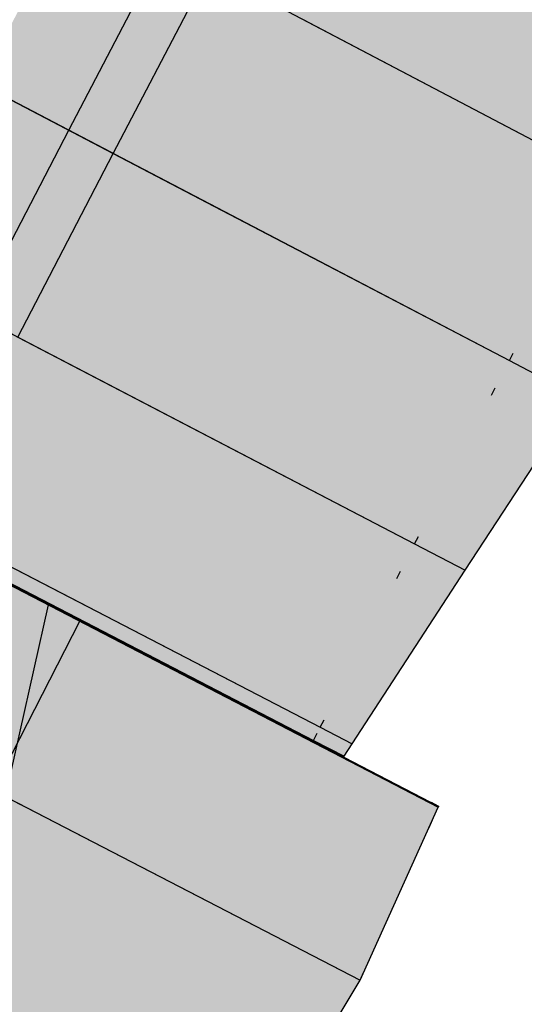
# Model space of a CAD drawing. Header units: metres. Extents: x 768989 to 770994, y 8991298 to 8992309.
# Tile 43 of 57: x 769495.54 to 769501.59, y 8992040.06 to 8992051.86. Entities that reach past the tile are written whole.
import ezdxf

# ---------------------------------------------------------------- set-up
doc = ezdxf.new("R2010")
doc.units = ezdxf.units.M
doc.header["$XCLIPFRAME"] = 2
for name, pattern in [('CENTER', [2, 1.25, -0.25, 0.25, -0.25]), ('CENTER2', [1.125, 0.75, -0.125, 0.125, -0.125]), ('DOT', [6.35, 0, -6.35]), ('DOT2', [3.175, 0, -3.175])]:
    doc.linetypes.add(name, pattern=pattern)
for name, color, linetype in [('+Corr_P_Secc_Cort-Rell', 12, 'CENTER2'), ('+SL-Corredor-G30', 150, 'CENTER'), ('+SL-Corredor-G60', 92, 'CENTER'), ('+SL-Corredor-Rell_Secund', 52, 'DOT2'), ('__Ortofoto', 7, 'Continuous')]:
    doc.layers.add(name, color=color, linetype=linetype)
picture_1 = doc.add_image_def('image1.ecw', size_in_pixel=(24806, 30931))

# ---------------------------------------------------------------- blocks, each defined once
blk = doc.blocks.new('*U112')
at = {"linetype": 'Continuous', "lineweight": -3, "true_color": 0xffffff}
for points in [[(769492.692, 8992046.516), (769492.697, 8992046.525), (769492.779, 8992046.684), (769493.921, 8992048.89), (769495.067, 8992051.093), (769496.216, 8992053.295), (769497.369, 8992055.495), (769498.525, 8992057.693), (769499.686, 8992059.889), (769500.85, 8992062.083), (769502.022, 8992064.287), (769503.196, 8992066.494), (769504.371, 8992068.701), (769505.545, 8992070.908), (769506.72, 8992073.115), (769507.032, 8992073.702), (769507.044, 8992073.724), (769507.048, 8992073.733), (769513.311, 8992070.386), (769513.307, 8992070.378), (769513.295, 8992070.356), (769512.984, 8992069.768), (769511.814, 8992067.558), (769510.645, 8992065.349), (769509.475, 8992063.139), (769508.306, 8992060.929), (769507.14, 8992058.726), (769505.987, 8992056.54), (769504.837, 8992054.352), (769503.691, 8992052.162), (769502.548, 8992049.97), (769501.41, 8992047.776), (769500.274, 8992045.58), (769499.143, 8992043.382), (769499.062, 8992043.224), (769499.057, 8992043.215), (769492.692, 8992046.516)], [(769499.057, 8992043.215), (769499.062, 8992043.224), (769499.143, 8992043.382), (769500.274, 8992045.58), (769501.41, 8992047.776), (769502.548, 8992049.97), (769503.691, 8992052.162), (769504.837, 8992054.352), (769505.987, 8992056.54), (769507.14, 8992058.726), (769508.306, 8992060.929), (769509.475, 8992063.139), (769510.645, 8992065.349), (769511.814, 8992067.558), (769512.984, 8992069.768), (769513.295, 8992070.356), (769513.307, 8992070.378), (769513.311, 8992070.386), (769514.95, 8992069.511), (769514.945, 8992069.502), (769514.935, 8992069.48), (769514.641, 8992068.882), (769513.537, 8992066.638), (769512.431, 8992064.394), (769511.31, 8992062.159), (769510.19, 8992059.923), (769509.042, 8992057.711), (769507.678, 8992055.641), (769506.316, 8992053.569), (769504.955, 8992051.495), (769503.595, 8992049.42), (769502.237, 8992047.343), (769500.881, 8992045.264), (769499.526, 8992043.184), (769499.428, 8992043.034), (769499.423, 8992043.025), (769499.057, 8992043.215)], [(769416.189, 8991904.638), (769416.982, 8991907.016), (769417.775, 8991909.394), (769418.505, 8991911.372), (769419.424, 8991913.136), (769420.456, 8991914.835), (769421.61, 8991916.472), (769423.162, 8991918.444), (769424.715, 8991920.415), (769426.11, 8991922.49), (769427.439, 8991924.608), (769428.769, 8991926.725), (769430.099, 8991928.843), (769431.435, 8991930.957), (769432.777, 8991933.066), (769434.133, 8991935.2), (769435.489, 8991937.364), (769436.922, 8991939.477), (769438.382, 8991941.575), (769439.827, 8991943.684), (769441.257, 8991945.803), (769442.673, 8991947.932), (769444.073, 8991950.071), (769445.477, 8991952.21), (769446.884, 8991954.347), (769448.204, 8991956.537), (769449.558, 8991958.708), (769450.918, 8991960.877), (769452.262, 8991963.055), (769453.591, 8991965.243), (769454.904, 8991967.441), (769456.188, 8991969.656), (769457.461, 8991971.878), (769458.595, 8991974.174), (769459.701, 8991976.484), (769460.791, 8991978.801), (769461.865, 8991981.126), (769462.922, 8991983.457), (769463.964, 8991985.796), (769464.976, 8991988.096), (769465.988, 8991990.385), (769467.038, 8991992.655), (769468.13, 8991994.904), (769469.293, 8991997.117), (769470.455, 8991999.331), (769471.618, 8992001.545), (769472.781, 8992003.759), (769473.943, 8992005.973), (769475.106, 8992008.187), (769476.217, 8992010.426), (769477.321, 8992012.67), (769478.425, 8992014.913), (769479.529, 8992017.156), (769480.633, 8992019.399), (769481.759, 8992021.631), (769482.891, 8992023.86), (769484.019, 8992026.074), (769485.13, 8992028.292), (769486.247, 8992030.507), (769487.369, 8992032.72), (769488.397, 8992034.981), (769489.399, 8992037.255), (769490.405, 8992039.528), (769491.417, 8992041.798), (769492.435, 8992044.066), (769493.157, 8992046.264), (769493.161, 8992046.273), (769500.564, 8992042.434), (769500.558, 8992042.426), (769499.622, 8992040.352), (769498.344, 8992038.234), (769497.067, 8992036.114), (769495.792, 8992033.992), (769494.519, 8992031.869), (769493.289, 8992029.723), (769492.194, 8992027.509), (769491.1, 8992025.295), (769490.008, 8992023.079), (769488.942, 8992020.845), (769487.864, 8992018.589), (769486.778, 8992016.337), (769485.663, 8992014.1), (769484.547, 8992011.862), (769483.432, 8992009.625), (769482.316, 8992007.388), (769481.209, 8992005.146), (769480.172, 8992002.87), (769479.135, 8992000.594), (769478.097, 8991998.317), (769477.06, 8991996.041), (769476.023, 8991993.765), (769474.986, 8991991.488), (769473.854, 8991989.259), (769472.666, 8991987.058), (769471.428, 8991984.881), (769470.177, 8991982.693), (769468.885, 8991980.443), (769467.587, 8991978.197), (769466.285, 8991975.954), (769464.977, 8991973.717), (769463.664, 8991971.483), (769462.361, 8991969.245), (769461.218, 8991966.921), (769460.062, 8991964.603), (769458.919, 8991962.276), (769457.771, 8991959.951), (769456.617, 8991957.628), (769455.458, 8991955.306), (769454.265, 8991953.002), (769453.001, 8991950.738), (769451.827, 8991948.419), (769450.622, 8991946.118), (769449.388, 8991943.832), (769448.147, 8991941.549), (769446.901, 8991939.267), (769445.649, 8991936.988), (769444.392, 8991934.71), (769443.074, 8991932.469), (769441.626, 8991930.311), (769440.2, 8991928.194), (769438.803, 8991926.121), (769437.397, 8991924.054), (769435.982, 8991921.992), (769434.567, 8991919.93), (769433.152, 8991917.869), (769431.824, 8991915.75), (769430.706, 8991913.493), (769429.589, 8991911.236), (769428.92, 8991909.846), (769428.303, 8991908.485), (769427.719, 8991907.117), (769426.917, 8991905.593), (769425.748, 8991903.371), (769424.58, 8991901.15), (769416.189, 8991904.638)]]:
    blk.add_hatch(color=7, dxfattribs=at).paths.add_polyline_path(points, flags=0)
at = {"layer": '+Corr_P_Secc_Cort-Rell', "color": 12, "linetype": 'Continuous', "lineweight": -3}
for p, q in [((769500.881, 8992045.264, 7.875), (769502.237, 8992047.343, 8.001)), ((769499.526, 8992043.184, 7.748), (769500.881, 8992045.264, 7.875)), ((769499.428, 8992043.034, 7.739), (769499.526, 8992043.184, 7.748)), ((769499.423, 8992043.025, 7.739), (769499.428, 8992043.034, 7.739)), ((769499.622, 8992040.352, 6.937), (769500.558, 8992042.426, 7.181)), ((769500.558, 8992042.426, 7.181), (769500.564, 8992042.434, 7.181)), ((769498.344, 8992038.234, 6.849), (769499.622, 8992040.352, 6.937))]:
    blk.add_line(p, q, dxfattribs=at)
at = {"layer": '+SL-Corredor-G30', "color": 150, "linetype": 'CENTER', "lineweight": -3, "ltscale": 5}
for p, q in [((769496.662, 8992050.259, 4.854), (769497.809, 8992052.458, 4.858)), ((769495.517, 8992048.058, 4.851), (769496.662, 8992050.259, 4.854)), ((769496.268, 8992044.662, 4.848), (769494.295, 8992045.696, 4.848)), ((769495.222, 8992042.626, 4.845), (769496.263, 8992044.653, 4.848)), ((769496.263, 8992044.653, 4.848), (769496.268, 8992044.662, 4.848))]:
    blk.add_line(p, q, dxfattribs=at)
at = {"layer": '+SL-Corredor-G60', "color": 92, "linetype": 'CENTER', "lineweight": -3, "ltscale": 5}
for p, q in [((769496.13, 8992050.537, 4.554), (769497.278, 8992052.737, 4.558)), ((769494.985, 8992048.335, 4.551), (769496.13, 8992050.537, 4.554)), ((769495.888, 8992044.859, 4.548), (769493.762, 8992045.973, 4.548)), ((769495.372, 8992042.548, 4.545), (769495.884, 8992044.85, 4.548)), ((769495.884, 8992044.85, 4.548), (769495.888, 8992044.859, 4.548))]:
    blk.add_line(p, q, dxfattribs=at)
at = {"layer": '+SL-Corredor-Rell_Secund', "color": 20, "linetype": 'DOT', "lineweight": -3, "ltscale": 0.3}
for p, q in [((769501.41, 8992047.776, 7.534), (769502.548, 8992049.97, 7.534)), ((769500.274, 8992045.58, 7.533), (769501.41, 8992047.776, 7.534)), ((769499.143, 8992043.382, 7.533), (769500.274, 8992045.58, 7.533)), ((769499.062, 8992043.224, 7.533), (769499.143, 8992043.382, 7.533)), ((769500.564, 8992042.434, 7.181), (769499.062, 8992043.224, 7.533)), ((769499.622, 8992040.352, 6.937), (769500.558, 8992042.426, 7.181)), ((769500.558, 8992042.426, 7.181), (769500.564, 8992042.434, 7.181)), ((769498.344, 8992038.234, 6.849), (769499.622, 8992040.352, 6.937))]:
    blk.add_line(p, q, dxfattribs=at)
at = {"color": 153, "linetype": 'Continuous', "lineweight": -3}
for p, q in [((769487.208, 8992055.204, 4.554), (769496.13, 8992050.537, 4.554)), ((769487.208, 8992055.204, 4.554), (769496.13, 8992050.537, 4.554)), ((769487.607, 8992054.995, 4.854), (769496.662, 8992050.259, 4.854)), ((769496.715, 8992050.231, 4.864), (769487.636, 8992054.98, 4.864)), ((769496.678, 8992050.251, 4.854), (769487.639, 8992054.979, 4.854)), ((769496.216, 8992053.295, 7.534), (769502.548, 8992049.97, 7.534)), ((769496.216, 8992053.295, 7.534), (769502.548, 8992049.97, 7.534)), ((769495.571, 8992048.03, 4.861), (769486.48, 8992052.766, 4.861)), ((769498.93, 8992051.87, 5.49), (769502.548, 8992049.97, 7.534)), ((769495.067, 8992051.093, 7.534), (769497.785, 8992049.671, 5.488)), ((769495.067, 8992051.093, 3.954), (769497.785, 8992049.671, 5.488)), ((769495.067, 8992051.093, 3.954), (769496.13, 8992050.537, 4.554)), ((769495.067, 8992051.093, 7.534), (769497.785, 8992049.671, 5.488)), ((769495.067, 8992051.093, 7.534), (769501.41, 8992047.776, 7.534)), ((769495.067, 8992051.093, 7.534), (769501.41, 8992047.776, 7.534)), ((769495.083, 8992051.085, 3.954), (769496.678, 8992050.251, 4.854)), ((769496.715, 8992050.231, 4.864), (769495.085, 8992051.084, 3.944)), ((769484.807, 8992050.595, 4.548), (769495.884, 8992044.85, 4.548)), ((769484.807, 8992050.595, 4.548), (769495.884, 8992044.85, 4.548)), ((769484.812, 8992050.604, 4.548), (769495.888, 8992044.859, 4.548)), ((769484.812, 8992050.604, 4.548), (769495.888, 8992044.859, 4.548)), ((769496.13, 8992050.537, 4.554), (769496.662, 8992050.259, 4.854)), ((769496.263, 8992044.653, 4.848), (769485.207, 8992050.388, 4.848)), ((769496.268, 8992044.662, 4.848), (769485.211, 8992050.396, 4.848)), ((769496.282, 8992044.643, 4.858), (769485.236, 8992050.372, 4.858)), ((769485.239, 8992050.371, 4.848), (769496.279, 8992044.645, 4.848)), ((769496.286, 8992044.652, 4.858), (769485.241, 8992050.381, 4.858)), ((769485.243, 8992050.38, 4.848), (769496.284, 8992044.654, 4.848)), ((769496.662, 8992050.259, 4.854), (769497.785, 8992049.671, 5.488)), ((769497.785, 8992049.671, 5.488), (769501.41, 8992047.776, 7.534)), ((769493.921, 8992048.89, 7.533), (769496.644, 8992047.471, 5.486)), ((769493.921, 8992048.89, 3.951), (769496.644, 8992047.471, 5.486)), ((769493.921, 8992048.89, 7.533), (769496.644, 8992047.471, 5.486)), ((769493.921, 8992048.89, 7.533), (769500.274, 8992045.58, 7.533)), ((769493.921, 8992048.89, 7.533), (769500.274, 8992045.58, 7.533)), ((769495.571, 8992048.03, 4.861), (769493.939, 8992048.88, 3.941)), ((769495.517, 8992048.058, 4.851), (769496.644, 8992047.471, 5.486)), ((769501.41, 8992047.776, 7.534), (769502.237, 8992047.343, 8.001)), ((769501.41, 8992047.776, 7.534), (769502.237, 8992047.343, 8.001)), ((769496.644, 8992047.471, 5.486), (769500.274, 8992045.58, 7.533)), ((769492.779, 8992046.684, 7.533), (769499.143, 8992043.382, 7.533)), ((769492.779, 8992046.684, 7.533), (769499.143, 8992043.382, 7.533)), ((769492.688, 8992046.507, 7.533), (769496.329, 8992044.619, 4.798)), ((769492.688, 8992046.507, 2.748), (769496.329, 8992044.619, 4.798)), ((769492.688, 8992046.507, 2.748), (769495.884, 8992044.85, 4.548)), ((769492.688, 8992046.507, 7.533), (769496.263, 8992044.653, 4.848)), ((769492.692, 8992046.516, 7.533), (769496.333, 8992044.628, 4.798)), ((769492.692, 8992046.516, 2.748), (769496.333, 8992044.628, 4.798)), ((769492.692, 8992046.516, 2.748), (769495.888, 8992044.859, 4.548)), ((769492.692, 8992046.516, 7.533), (769496.268, 8992044.662, 4.848)), ((769492.692, 8992046.516, 7.533), (769499.057, 8992043.215, 7.533)), ((769492.692, 8992046.516, 7.533), (769499.057, 8992043.215, 7.533)), ((769492.697, 8992046.525, 7.533), (769499.062, 8992043.224, 7.533)), ((769492.697, 8992046.525, 7.533), (769499.062, 8992043.224, 7.533)), ((769492.704, 8992046.499, 2.748), (769496.345, 8992044.611, 4.798)), ((769492.706, 8992046.498, 2.738), (769496.362, 8992044.602, 4.797)), ((769492.708, 8992046.508, 2.748), (769496.349, 8992044.62, 4.798)), ((769492.711, 8992046.507, 2.738), (769496.367, 8992044.61, 4.797)), ((769493.157, 8992046.264, 7.181), (769500.558, 8992042.426, 7.181)), ((769493.157, 8992046.264, 7.181), (769500.558, 8992042.426, 7.181)), ((769493.157, 8992046.264, 7.181), (769496.329, 8992044.619, 4.798)), ((769493.161, 8992046.273, 7.181), (769500.564, 8992042.434, 7.181)), ((769493.161, 8992046.273, 7.181), (769500.564, 8992042.434, 7.181)), ((769493.161, 8992046.273, 7.181), (769496.333, 8992044.628, 4.798)), ((769500.274, 8992045.58, 7.533), (769500.881, 8992045.264, 7.875)), ((769500.274, 8992045.58, 7.533), (769500.881, 8992045.264, 7.875)), ((769495.507, 8992045.269, 5.484), (769499.143, 8992043.382, 7.533)), ((769495.425, 8992045.11, 5.484), (769499.062, 8992043.224, 7.533)), ((769495.42, 8992045.102, 5.484), (769499.057, 8992043.215, 7.533)), ((769496.329, 8992044.619, 4.798), (769495.884, 8992044.85, 4.548)), ((769496.333, 8992044.628, 4.798), (769495.888, 8992044.859, 4.548)), ((769496.329, 8992044.619, 4.798), (769496.263, 8992044.653, 4.848)), ((769496.333, 8992044.628, 4.798), (769496.268, 8992044.662, 4.848)), ((769496.345, 8992044.611, 4.798), (769496.279, 8992044.645, 4.848)), ((769496.282, 8992044.643, 4.858), (769496.362, 8992044.602, 4.797)), ((769496.349, 8992044.62, 4.798), (769496.284, 8992044.654, 4.848)), ((769496.286, 8992044.652, 4.858), (769496.367, 8992044.61, 4.797)), ((769496.329, 8992044.619, 4.798), (769500.558, 8992042.426, 7.181)), ((769496.333, 8992044.628, 4.798), (769500.564, 8992042.434, 7.181)), ((769491.659, 8992044.467, 2.435), (769495.549, 8992042.457, 4.624)), ((769492.435, 8992044.066, 6.937), (769499.622, 8992040.352, 6.937)), ((769492.435, 8992044.066, 6.937), (769499.622, 8992040.352, 6.937)), ((769499.143, 8992043.382, 7.533), (769499.526, 8992043.184, 7.748)), ((769499.143, 8992043.382, 7.533), (769499.526, 8992043.184, 7.748)), ((769499.062, 8992043.224, 7.533), (769499.428, 8992043.034, 7.739)), ((769499.062, 8992043.224, 7.533), (769499.428, 8992043.034, 7.739)), ((769499.057, 8992043.215, 7.533), (769499.423, 8992043.025, 7.739)), ((769499.057, 8992043.215, 7.533), (769499.423, 8992043.025, 7.739)), ((769495.241, 8992042.616, 4.855), (769495.549, 8992042.457, 4.624)), ((769495.515, 8992042.475, 4.625), (769499.622, 8992040.352, 6.937)), ((769500.558, 8992042.426, 7.181), (769500.558, 8992042.426, 7.181)), ((769500.558, 8992042.426, 7.181), (769500.558, 8992042.426, 7.181)), ((769500.564, 8992042.434, 7.181), (769500.564, 8992042.434, 7.181)), ((769500.564, 8992042.434, 7.181), (769500.564, 8992042.434, 7.181)), ((769499.622, 8992040.352, 6.937), (769499.622, 8992040.352, 6.937)), ((769499.622, 8992040.352, 6.937), (769499.622, 8992040.352, 6.937))]:
    blk.add_line(p, q, dxfattribs=at)

msp = doc.modelspace()

# ---------------------------------------------------------------- block references
at = {"layer": '__Ortofoto', "color": 7, "linetype": 'Continuous', "lineweight": -3}
msp.add_blockref('*U112', (0, 0), dxfattribs=at)

# ---------------------------------------------------------------- pictures from other files: only their frames are drawn
at = {"layer": '__Ortofoto'}
image = msp.add_image(picture_1, insert=(768953.111, 8991450.629), size_in_units=(788.093, 982.685), dxfattribs=at)
image.set_boundary_path([(14907.494, 3902.78), (13192.595, 8192.59), (9164.97, 15223.01), (1123.99, 23397.36), (7213.21, 30797.77), (15925.164, 20444.27), (23177.06, 8354.5), (14907.494, 3902.78)])

doc.saveas('drawing.dxf')
